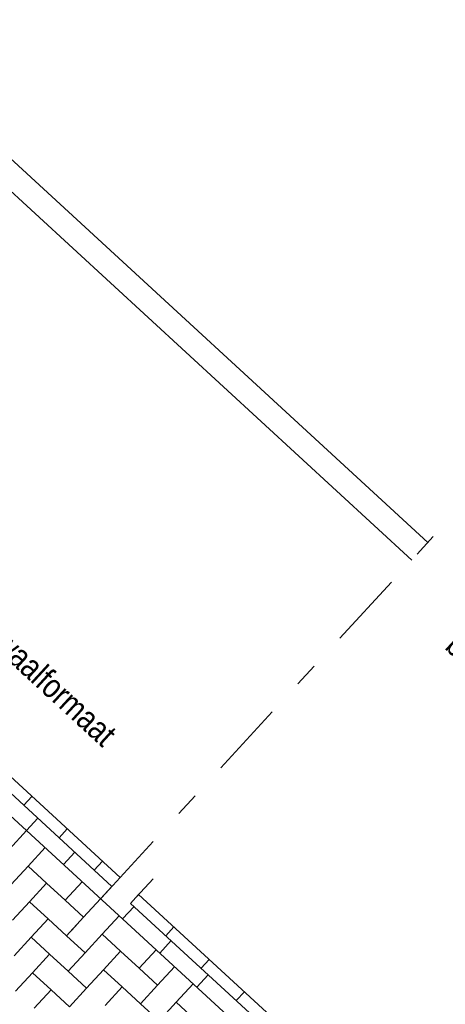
# Model space of a CAD drawing. Header units: metres. Extents: x 111546 to 149831, y 498798 to 507863.
# Tile 135 of 256: x 113056.84 to 113058.62, y 500903.22 to 500907.33. Entities that reach past the tile are written whole.
import ezdxf

# ---------------------------------------------------------------- set-up
doc = ezdxf.new("R2010")
doc.units = ezdxf.units.M
doc.linetypes.add('DASHDOT', pattern=[25.4, 12.7, -6.35, 0, -6.35])
for name, color, linetype in [('0-grenslijn', 3, 'DASHDOT'), ('0-maatvoering', 3, 'Continuous'), ('3-det-steen', 3, 'Continuous'), ('3-opsluiting', 2, 'Continuous'), ('3-steen', 3, 'Continuous')]:
    doc.layers.add(name, color=color, linetype=linetype)
doc.layers.add('0-hulplijn', color=6, linetype='Continuous', plot=False)
doc.styles.add('Stempel', font='arial.ttf')
doc.styles.add('Zaanstad', font='ARIALN.TTF')
doc.styles.add('Zaanstad 1-200 1.8mm', font='ARIALN.TTF', dxfattribs={"height": 0.36})

msp = doc.modelspace()

# ---------------------------------------------------------------- linework, layer by layer
at = {"layer": '0-grenslijn', "ltscale": 0.025}
msp.add_lwpolyline([(113058.8873, 500905.5214), (113057.0483, 500903.5204)], dxfattribs=at)
at = {"layer": '3-det-steen'}
msp.add_lwpolyline([(113057.3241, 500903.6654), (113057.3952, 500903.7427)], dxfattribs=at)
at = {"layer": '3-opsluiting'}
for p, q in [((113054.0738, 500909.2537), (113058.5427, 500905.1464)), ((113054.0061, 500909.1801), (113058.475, 500905.0728))]:
    msp.add_line(p, q, dxfattribs=at)
at = {"layer": '3-steen'}
for p, q in [((113053.9327, 500906.8027), (113057.257, 500903.7475)), ((113053.8989, 500906.7659), (113057.2231, 500903.7107)), ((113053.8515, 500906.7144), (113058.5292, 500902.4152)), ((113056.8888, 500904.0858), (113056.855, 500904.049)), ((113056.9139, 500903.9949), (113056.8665, 500903.9433)), ((113056.8665, 500903.9433), (113056.7955, 500903.866)), ((113057.0361, 500903.9505), (113057.0023, 500903.9137)), ((113056.9438, 500903.8723), (113056.8728, 500903.795)), ((113057.0685, 500903.8528), (113057.0212, 500903.8012)), ((113056.8728, 500903.795), (113056.8017, 500903.7177)), ((113056.8728, 500903.795), (113056.9501, 500903.7239)), ((113057.1833, 500903.8151), (113057.1495, 500903.7783)), ((113056.9501, 500903.7239), (113056.879, 500903.6466)), ((113056.9501, 500903.7239), (113057.0274, 500903.6529)), ((113057.0985, 500903.7302), (113057.0274, 500903.6529)), ((113057.2231, 500903.7107), (113057.1758, 500903.6591)), ((113057.0274, 500903.6529), (113057.1047, 500903.5818)), ((113057.1758, 500903.6591), (113057.1047, 500903.5818)), ((113057.3343, 500903.6764), (113057.3004, 500903.6396)), ((113056.879, 500903.6466), (113056.808, 500903.5693)), ((113056.879, 500903.6466), (113056.9564, 500903.5756)), ((113057.3152, 500903.6261), (113057.2678, 500903.5745)), ((113056.9564, 500903.5756), (113056.8853, 500903.4983)), ((113056.9564, 500903.5756), (113057.0337, 500903.5045)), ((113057.1047, 500903.5818), (113057.0337, 500903.5045)), ((113057.2531, 500903.5881), (113057.182, 500903.5108)), ((113057.4815, 500903.5411), (113057.4477, 500903.5043)), ((113056.8853, 500903.4983), (113056.8143, 500903.4209)), ((113056.8853, 500903.4983), (113056.9626, 500903.4272)), ((113057.0337, 500903.5045), (113057.111, 500903.4335)), ((113057.182, 500903.5108), (113057.111, 500903.4335)), ((113057.182, 500903.5108), (113057.2593, 500903.4397)), ((113057.4698, 500903.484), (113057.4224, 500903.4324)), ((113056.9626, 500903.4272), (113056.8916, 500903.3499)), ((113056.9626, 500903.4272), (113057.0399, 500903.3562)), ((113057.111, 500903.4335), (113057.0399, 500903.3562)), ((113057.2593, 500903.4397), (113057.1883, 500903.3624)), ((113057.2593, 500903.4397), (113057.3366, 500903.3687)), ((113057.4077, 500903.446), (113057.3366, 500903.3687)), ((113057.6288, 500903.4058), (113057.595, 500903.3689)), ((113057.3366, 500903.3687), (113057.414, 500903.2976)), ((113057.485, 500903.3749), (113057.414, 500903.2976)), ((113056.8916, 500903.3499), (113056.8205, 500903.2726)), ((113056.8916, 500903.3499), (113056.9689, 500903.2788)), ((113057.0399, 500903.3562), (113057.1172, 500903.2851)), ((113057.1883, 500903.3624), (113057.1172, 500903.2851)), ((113057.1883, 500903.3624), (113057.2656, 500903.2914)), ((113057.6244, 500903.3419), (113057.577, 500903.2903)), ((113057.1172, 500903.2851), (113057.0462, 500903.2078)), ((113057.2656, 500903.2914), (113057.1945, 500903.214)), ((113057.2656, 500903.2914), (113057.3429, 500903.2203)), ((113057.414, 500903.2976), (113057.3429, 500903.2203)), ((113057.5623, 500903.3039), (113057.4913, 500903.2266)), ((113056.9689, 500903.2788), (113056.8978, 500903.2015)), ((113056.9689, 500903.2788), (113057.0462, 500903.2078)), ((113057.776, 500903.2704), (113057.7422, 500903.2336)), ((113057.3429, 500903.2203), (113057.4202, 500903.1492)), ((113057.4913, 500903.2266), (113057.4202, 500903.1492)), ((113057.4913, 500903.2266), (113057.5686, 500903.1555))]:
    msp.add_line(p, q, dxfattribs=at)
at = {"layer": '3-steen', "ltscale": 0.05}
for points in [[(113057.3343, 500903.6764), (113058.6104, 500902.5036)], [(113057.3004, 500903.6396), (113058.5521, 500902.4892)]]:
    msp.add_lwpolyline(points, dxfattribs=at)

# ---------------------------------------------------------------- texts
at = {"color": 1, "linetype": 'Continuous', "style": 'Zaanstad'}
msp.add_text('%%UPrincipedetail: langsparkeren in combinatie met boomkrans en/of lichtmast', height=0.25, rotation=317.4294, dxfattribs=at).set_placement((113049.0248, 500903.9509))
at = {"layer": '0-hulplijn', "ltscale": 0.01, "insert": (113068.4754, 500974.5479, 0), "char_height": 31.10468, "attachment_point": 1, "rotation": 317.5845, "style": 'Stempel'}
msp.add_mtext_dynamic_manual_height_columns('Details', width=145.978115, gutter_width=4860.1057, heights=[0], dxfattribs=at)
at = {"layer": '0-maatvoering', "style": 'Zaanstad 1-200 1.8mm'}
msp.add_text('strekse laag dik- en waalformaat', height=0.1, rotation=317.4144, dxfattribs=at).set_placement((113055.9696, 500905.4044))
at = {"layer": '0-maatvoering', "insert": (113058.7894, 500904.9009), "char_height": 0.1, "attachment_point": 1, "rotation": 317.4144, "style": 'Zaanstad 1-200 1.8mm'}
msp.add_mtext_dynamic_manual_height_columns('Indien groenstrook langs p-vak,\\Pband 250x200 en 3 strek kf,grijs toepassen', width=2.667963, gutter_width=0.5, heights=[0], dxfattribs=at)

doc.saveas('drawing.dxf')
